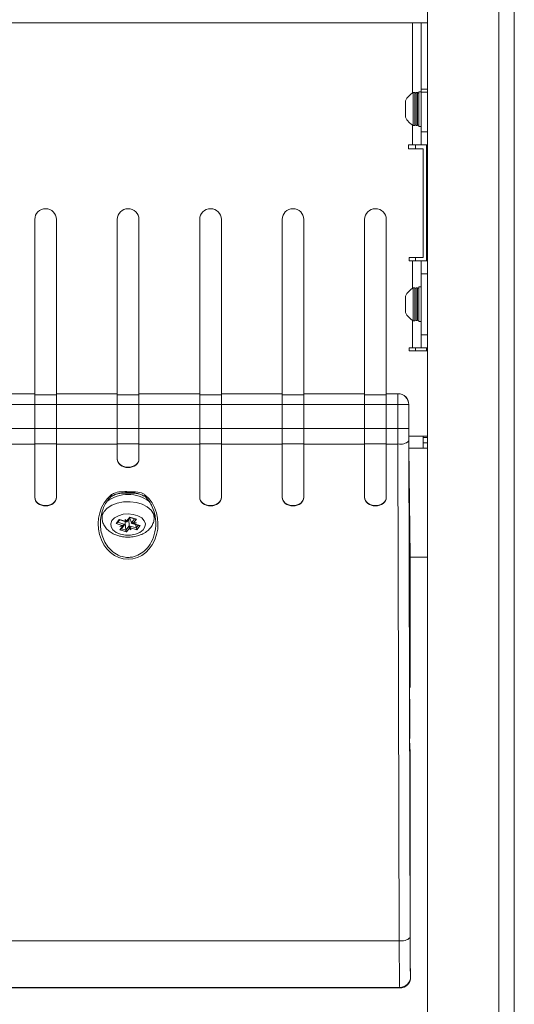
# Model space of a CAD drawing. Header units: millimetres. Extents: x 240 to 2023, y 154 to 1434.
# Tile 18 of 51: x 456 to 570, y 382 to 609. Entities that reach past the tile are written whole.
import ezdxf

# ---------------------------------------------------------------- set-up
doc = ezdxf.new("R2010")
doc.units = ezdxf.units.MM
doc.header["$LTSCALE"] = 7.5

msp = doc.modelspace()

# ---------------------------------------------------------------- linework, layer by layer
at = {"color": 7, "linetype": 'Continuous', "lineweight": 15}
for p, q in [((550, 637.16), (550, 208.96)), ((570, 188.96), (570, 637.16)), ((550, 607.86), (260, 607.86)), ((548.5, 607.86), (548.5, 592.62)), ((548.5, 591.91), (548.5, 592.62)), ((550, 592.62), (548.5, 592.62)), ((547.1, 591.81), (546.72, 591.81)), ((546.72, 584.21), (546.72, 591.81)), ((547.1, 584.21), (547.1, 591.81)), ((547.7, 591.79), (547.4, 591.79)), ((548.5, 592.01), (548, 592.01)), ((548, 584.01), (548, 592.01)), ((548.5, 591.91), (550, 591.91)), ((548.5, 591.91), (548.5, 582.76)), ((544.9, 586.11), (544.9, 589.91)), ((546.72, 584.21), (547.1, 584.21)), ((547.4, 584.24), (547.7, 584.24)), ((548, 584.01), (548.5, 584.01)), ((548.5, 582.76), (550, 582.76)), ((548.5, 579.76), (548.5, 582.76)), ((545.6, 579.76), (545.6, 578.86)), ((546.5, 579.76), (545.6, 579.76)), ((545.6, 578.86), (549, 578.86)), ((546.5, 579.76), (548.5, 579.76)), ((547.25, 578.86), (547.25, 579.76)), ((550, 579.76), (548.5, 579.76)), ((549, 553.76), (549, 578.86)), ((549.75, 553.01), (549.75, 579.76)), ((459.5, 562.55), (459.5, 522.4)), ((464.5, 522.4), (464.5, 562.55)), ((478.5, 562.55), (478.5, 522.4)), ((483.5, 522.4), (483.5, 562.55)), ((497.5, 562.55), (497.5, 522.4)), ((502.5, 522.4), (502.5, 562.55)), ((516.5, 562.55), (516.5, 522.4)), ((521.5, 522.4), (521.5, 562.55)), ((535.5, 562.55), (535.5, 522.4)), ((540.5, 522.4), (540.5, 562.55)), ((549, 553.76), (545.75, 553.76)), ((545.75, 553.76), (545.75, 553.01)), ((547.25, 553.01), (547.25, 553.76)), ((545.75, 553.01), (546.5, 553.01)), ((548.5, 553.01), (546.5, 553.01)), ((548.5, 550.01), (548.5, 553.01)), ((548.5, 553.01), (550, 553.01)), ((550, 550.01), (548.5, 550.01)), ((548.5, 536.01), (548.5, 550.01)), ((548.5, 547.01), (548, 547.01)), ((548, 539.01), (548, 547.01)), ((544.9, 541.11), (544.9, 544.91)), ((547.1, 546.81), (546.72, 546.81)), ((546.72, 539.21), (546.72, 546.81)), ((547.1, 539.21), (547.1, 546.81)), ((547.7, 546.79), (547.4, 546.79)), ((546.72, 539.21), (547.1, 539.21)), ((547.4, 539.24), (547.7, 539.24)), ((548, 539.01), (548.5, 539.01)), ((548.5, 533.01), (548.5, 536.01)), ((548.5, 536.01), (550, 536.01)), ((545.75, 533.01), (545.75, 532.26)), ((546.5, 533.01), (545.75, 533.01)), ((545.75, 532.26), (550, 532.26)), ((546.5, 533.01), (548.5, 533.01)), ((547.25, 532.26), (547.25, 533.01)), ((550, 533.01), (548.5, 533.01)), ((549.75, 532.26), (549.75, 533.01)), ((459.5, 522.4), (445.5, 522.4)), ((459.5, 519.94), (459.5, 522.4)), ((464.5, 522.15), (459.5, 522.15)), ((478.5, 522.4), (464.5, 522.4)), ((464.5, 522.4), (464.5, 519.94)), ((478.5, 519.94), (478.5, 522.4)), ((483.5, 522.15), (478.5, 522.15)), ((497.5, 522.4), (483.5, 522.4)), ((483.5, 522.4), (483.5, 519.94)), ((497.5, 519.94), (497.5, 522.4)), ((502.5, 522.15), (497.5, 522.15)), ((516.5, 522.4), (502.5, 522.4)), ((502.5, 522.4), (502.5, 519.94)), ((516.5, 519.94), (516.5, 522.4)), ((521.5, 522.15), (516.5, 522.15)), ((535.5, 522.4), (521.5, 522.4)), ((521.5, 522.4), (521.5, 519.94)), ((535.5, 519.94), (535.5, 522.4)), ((540.5, 522.15), (535.5, 522.15)), ((543.19, 522.4), (540.5, 522.4)), ((540.5, 522.4), (540.5, 519.94)), ((543.19, 519.94), (543.19, 522.4)), ((543.19, 522.4), (543.2, 522.4)), ((459.5, 519.94), (445.5, 519.94)), ((459.5, 514.4), (459.5, 519.94)), ((464.5, 519.94), (459.5, 519.94)), ((478.5, 519.94), (464.5, 519.94)), ((464.5, 519.94), (464.5, 514.4)), ((478.5, 514.4), (478.5, 519.94)), ((483.5, 519.94), (478.5, 519.94)), ((497.5, 519.94), (483.5, 519.94)), ((483.5, 519.94), (483.5, 514.4)), ((497.5, 514.4), (497.5, 519.94)), ((502.5, 519.94), (497.5, 519.94)), ((516.5, 519.94), (502.5, 519.94)), ((502.5, 519.94), (502.5, 514.4)), ((516.5, 514.4), (516.5, 519.94)), ((521.5, 519.94), (516.5, 519.94)), ((535.5, 519.94), (521.5, 519.94)), ((521.5, 519.94), (521.5, 514.4)), ((535.5, 514.4), (535.5, 519.94)), ((540.5, 519.94), (535.5, 519.94)), ((543.19, 519.94), (540.5, 519.94)), ((540.5, 519.94), (540.5, 514.4)), ((543.19, 514.4), (543.19, 519.94)), ((545.69, 519.9), (545.69, 514.35)), ((545.7, 519.9), (545.69, 519.9)), ((545.7, 512.4), (545.7, 519.9)), ((459.5, 514.4), (445.5, 514.4)), ((459.5, 510.81), (459.5, 514.4)), ((464.5, 514.39), (459.5, 514.39)), ((478.5, 514.4), (464.5, 514.4)), ((464.5, 514.4), (464.5, 510.81)), ((478.5, 510.81), (478.5, 514.4)), ((483.5, 514.39), (478.5, 514.39)), ((483.5, 514.4), (483.5, 510.81)), ((497.5, 514.4), (483.5, 514.4)), ((497.5, 510.81), (497.5, 514.4)), ((502.5, 514.39), (497.5, 514.39)), ((502.5, 514.4), (502.5, 510.81)), ((516.5, 514.4), (502.5, 514.4)), ((516.5, 510.81), (516.5, 514.4)), ((521.5, 514.39), (516.5, 514.39)), ((535.5, 514.4), (521.5, 514.4)), ((521.5, 514.4), (521.5, 510.81)), ((535.5, 510.81), (535.5, 514.4)), ((540.5, 514.39), (535.5, 514.39)), ((540.5, 514.4), (540.5, 510.81)), ((543.19, 514.4), (540.5, 514.4)), ((459.5, 510.81), (445.5, 510.81)), ((464.5, 510.88), (459.5, 510.88)), ((459.5, 498.51), (459.5, 510.81)), ((478.5, 510.81), (464.5, 510.81)), ((464.5, 510.81), (464.5, 498.51)), ((483.5, 510.88), (478.5, 510.88)), ((478.5, 507.32), (478.5, 510.81)), ((497.5, 510.81), (483.5, 510.81)), ((483.5, 510.81), (483.5, 507.32)), ((502.5, 510.88), (497.5, 510.88)), ((497.5, 498.51), (497.5, 510.81)), ((516.5, 510.81), (502.5, 510.81)), ((502.5, 510.81), (502.5, 498.51)), ((521.5, 510.88), (516.5, 510.88)), ((516.5, 498.51), (516.5, 510.81)), ((535.5, 510.81), (521.5, 510.81)), ((521.5, 510.81), (521.5, 498.51)), ((540.5, 510.88), (535.5, 510.88)), ((535.5, 498.51), (535.5, 510.81)), ((543.19, 510.81), (540.5, 510.81)), ((540.5, 510.81), (540.5, 498.51)), ((543.49, 396.34), (543.19, 510.81)), ((545.69, 511.52), (545.99, 397.04)), ((549, 509.88), (549, 512.64)), ((550, 512.64), (549, 512.64)), ((550, 512.31), (549, 512.31)), ((550, 511.07), (549, 511.07)), ((545.99, 484.88), (545.71, 510.03)), ((550, 509.88), (549, 509.88)), ((475, 495.4), (475, 493.83)), ((478.23, 492.49), (478.98, 493.44)), ((479.66, 492.07), (478.23, 492.49)), ((478.58, 492.69), (479.09, 493.33)), ((478.98, 493.44), (480.41, 493.01)), ((479.07, 493.34), (480.51, 492.91)), ((480.41, 492.94), (480.25, 492.29)), ((480.33, 493.43), (480.69, 493.07)), ((480.41, 493.01), (480.33, 493.43)), ((480.33, 493.43), (480.4, 493.33)), ((480.34, 492.64), (480.47, 490.99)), ((480.66, 493.07), (480.4, 493.33)), ((480.4, 493.33), (480.45, 493.02)), ((480.67, 492.92), (480.4, 493.33)), ((480.69, 493.07), (481.39, 493.95)), ((480.77, 492.92), (481.5, 493.84)), ((481.14, 493.4), (481.26, 491.99)), ((481.39, 493.95), (482.93, 493.49)), ((481.42, 493.75), (481.75, 492.61)), ((481.48, 493.85), (482.67, 493.49)), ((481.95, 492.53), (482.73, 492.63)), ((482.06, 492.44), (483.5, 492.01)), ((482.93, 493.49), (482.23, 492.61)), ((482.23, 492.61), (482.92, 492.66)), ((482.73, 492.63), (482.24, 492.59)), ((482.31, 492.47), (482.73, 492.63)), ((482.92, 492.66), (482.33, 492.44)), ((482.33, 492.44), (483.76, 492.01)), ((482.92, 492.66), (482.73, 492.63)), ((487, 493.83), (487, 494.66)), ((479.07, 491.01), (479.76, 491.89)), ((480.6, 490.55), (479.07, 491.01)), ((479.08, 491.84), (479.66, 492.07)), ((479.76, 491.89), (479.08, 491.84)), ((479.08, 491.84), (479.26, 491.89)), ((480.04, 492.12), (479.26, 491.89)), ((479.68, 492.05), (479.26, 491.89)), ((479.26, 491.89), (479.75, 491.92)), ((479.41, 491.21), (480.16, 492.15)), ((480.47, 490.99), (481.26, 491.99)), ((481.3, 491.43), (480.6, 490.55)), ((481.26, 491.99), (482.87, 491.51)), ((481.66, 491.07), (481.3, 491.43)), ((481.33, 491.74), (481.6, 491.19)), ((481.34, 491.45), (481.6, 491.19)), ((481.6, 491.19), (481.54, 491.49)), ((483.01, 491.06), (481.58, 491.49)), ((481.58, 491.49), (481.66, 491.07)), ((481.66, 491.07), (481.6, 491.19)), ((482.82, 492.22), (482.87, 491.51)), ((483.76, 492.01), (483.01, 491.06)), ((550, 484.77), (545.99, 484.77)), ((546, 454.74), (546, 482.52)), ((546, 454.74), (545.86, 454.47)), ((545.86, 452.72), (545.86, 453.19)), ((545.87, 452), (545.89, 451.95)), ((545.89, 443.17), (545.89, 451.95)), ((545.89, 441.31), (545.89, 441.9)), ((545.9, 440.59), (546, 440.39)), ((546, 398.12), (546, 440.39)), ((543.49, 396.34), (266.51, 396.34)), ((546.11, 388.45), (546.08, 388.63)), ((546.09, 388.08), (546.11, 387.95)), ((546.11, 387.95), (546.11, 388.45)), ((543.61, 385.45), (266.39, 385.45)), ((543.59, 385.58), (266.41, 385.58)), ((543.61, 385.45), (543.59, 385.58))]:
    msp.add_line(p, q, dxfattribs=at)
at = {"color": 106, "linetype": 'Continuous', "lineweight": 15}
for p, q in [((566.4, 637.16), (566.4, 192.56)), ((546.5, 607.86), (546.5, 591.69)), ((547.4, 584.24), (547.4, 591.79)), ((547.7, 584.24), (547.7, 591.79)), ((546.5, 584.34), (546.5, 579.76)), ((546.5, 553.01), (546.5, 546.69)), ((547.4, 539.24), (547.4, 546.79)), ((547.7, 539.24), (547.7, 546.79)), ((546.5, 539.34), (546.5, 533.01)), ((545.7, 512.64), (549, 512.64)), ((549, 509.88), (545.71, 509.88)), ((478.65, 492.77), (480.25, 492.29)), ((481.75, 492.61), (482.49, 493.55)), ((479.48, 491.29), (480.47, 490.99)), ((482.87, 491.51), (483.32, 492.07))]:
    msp.add_line(p, q, dxfattribs=at)
at = {"color": 106, "linetype": 'Continuous', "lineweight": 15, "flags": 128}
msp.add_lwpolyline([(475, 493.83), (475.05, 494.34), (475.45, 495.23), (476.19, 496.04), (477.23, 496.7), (478.51, 497.19), (479.95, 497.47), (481.45, 497.51), (482.92, 497.33), (484.28, 496.92), (485.42, 496.32), (486.29, 495.57), (486.83, 494.7), (487, 493.85)], dxfattribs=at)
at = {"color": 7, "linetype": 'Continuous', "lineweight": 15, "flags": 128}
msp.add_lwpolyline([(479.25, 490.04), (480.39, 489.82), (481.58, 489.82), (482.72, 490.03), (483.71, 490.44), (484.45, 491.01), (484.89, 491.69), (484.99, 492.43), (484.73, 493.14), (484.13, 493.78), (483.26, 494.28), (482.19, 494.6), (481.01, 494.71), (479.83, 494.61), (478.76, 494.29), (477.88, 493.8), (477.28, 493.16), (477.01, 492.45), (477.09, 491.71), (477.52, 491.03), (478.26, 490.45), (479.25, 490.04)], dxfattribs=at)
at = {"color": 7, "linetype": 'Continuous', "lineweight": 15}
for centre, radius, start, end in [((548.78, 588.01), 4.32, 118.5238, 153.9402), ((547.4, 591.49), 0.3, 90, 180), ((547.7, 591.49), 0.3, 0, 90), ((548.78, 588.01), 4.32, 206.0598, 241.4762), ((547.4, 584.54), 0.3, 180, 270), ((547.7, 584.54), 0.3, 270, 0), ((462, 562.55), 2.5, 0, 180), ((481, 562.55), 2.5, 0, 180), ((500, 562.55), 2.5, 0, 180), ((519, 562.55), 2.5, 0, 180), ((538, 562.55), 2.5, 0, 180), ((548.78, 543.01), 4.32, 118.5238, 153.9402), ((547.4, 546.49), 0.3, 90, 180), ((547.7, 546.49), 0.3, 0, 90), ((548.78, 543.01), 4.32, 206.0598, 241.4762), ((547.4, 539.54), 0.3, 180, 270), ((547.7, 539.54), 0.3, 270, 0), ((543.19, 519.9), 2.5, 359.9992, 89.9987), ((543.8, 483.37), 36.58, 87.0416, 90.9587), ((543.8, 477.84), 36.57, 87.0409, 90.9594), ((543.76, 513.61), 2.85, 258.6354, 312.7818), ((481.01, 489.97), 9.68, 76.7832, 110.1721), ((481, 491.03), 8.14, 52.9394, 126.9062), ((480.4, 493.14), 0.126, 273.8964, 293.6158), ((480.66, 493.16), 0.0887, 268.0477, 291.7921), ((482.32, 492.63), 0.0915, 188.3607, 200.3198), ((482.44, 492.54), 0.15, 209.8881, 223.9995), ((479.7, 492.1), 0.0557, 222.5664, 250.2665), ((480.27, 491.98), 0.515, 186.2234, 189.9577), ((481.25, 491.55), 0.132, 291.3277, 309.4226), ((481.57, 491.61), 0.118, 253.6081, 274.1602), ((544.05, 399.14), 2.85, 258.6345, 312.7826), ((543.59, 388.08), 2.5, 269.9921, 359.9313)]:
    msp.add_arc(centre, radius, start, end, dxfattribs=at)
at = {"color": 106, "linetype": 'Continuous', "lineweight": 15}
for centre, radius, start, end in [((477.48, 499.29), 0.514, 209.654, 255.6982), ((484.52, 499.29), 0.51, 284.0299, 330.486)]:
    msp.add_arc(centre, radius, start, end, dxfattribs=at)
at = {"color": 7, "linetype": 'Continuous', "lineweight": 15}
for centre, major_axis, ratio, start_param, end_param in [((543.2, 519.9), (2.5, 0), 0.999962, 0, 1.570796), ((543.27, 514.19), (0, 12), 0.006909, 1.553343, 1.855871), ((545.77, 514.19), (0, 9.5), 0.008727, 1.553343, 1.855871), ((545.72, 512.4), (0, 3), 0.008727, 1.570796, 2.478368), ((481, 507.39), (2.5, 0), 0.779636, 3.141593, 6.283185), ((481, 507.32), (2.5, 0), 0.779636, 3.141593, 6.283185), ((462, 498.58), (2.5, 0), 0.779662, 3.141593, 6.283185), ((462, 498.51), (2.5, 0), 0.779662, 3.141593, 6.283185), ((481, 492.38), (0, 8.14), 0.846327, 0.613429, 5.669756), ((500, 498.58), (2.5, 0), 0.779662, 3.141593, 6.283185), ((500, 498.51), (2.5, 0), 0.779662, 3.141593, 6.283185), ((519, 498.58), (2.5, 0), 0.779662, 3.141593, 6.283185), ((519, 498.51), (2.5, 0), 0.779662, 3.141593, 6.283185), ((538, 498.58), (2.5, 0), 0.779636, 3.141593, 6.283185), ((538, 498.51), (2.5, 0), 0.779636, 3.141593, 6.283185), ((478.23, 492.73), (0.395, 0.125), 0.552458, 4.539848, 5.600247), ((478.98, 493.68), (-0.107, 0.341), 0.256631, 2.253735, 2.969051), ((480.87, 493.11), (0.454, 0.129), 0.402813, 2.989913, 4.306687), ((480.91, 493.05), (0.457, 0.014), 0.318569, 3.189762, 4.143272), ((480.44, 492.94), (0.25, 0.079), 0.625472, 5.645359, 6.598869), ((480.47, 493.03), (0.306, -0.089), 0.423325, 5.856775, 7.17355), ((481.39, 494.19), (-0.107, 0.341), 0.256631, 2.253735, 2.969051), ((482.01, 492.57), (0.394, 0.017), 0.108765, 0.967035, 2.283809), ((482.14, 492.73), (0.395, 0.125), 0.552458, 3.126131, 3.223073), ((481.88, 492.81), (0.499, -0.336), 0.419709, 4.749182, 6.065956), ((482.02, 492.47), (0.323, 0.102), 0.222086, 0.744237, 1.697747), ((481.85, 492.76), (0.493, -0.266), 0.301012, 5.07509, 6.028601), ((482.93, 493.73), (0.395, 0.125), 0.552458, 3.824531, 4.539848), ((479.07, 491.25), (0.395, 0.125), 0.552458, 4.539848, 5.600247), ((480.12, 492.17), (0.518, 0.153), 0.12288, 1.295842, 2.612616), ((480.14, 492.07), (0.499, 0.051), 0.122334, 1.760168, 2.713679), ((479.98, 492.36), (0.279, 0.426), 0.384384, 3.425561, 4.379072), ((479.98, 492.41), (0.304, 0.494), 0.507259, 3.423232, 4.740006), ((479.85, 492.25), (0.395, 0.125), 0.552458, 5.856622, 5.953564), ((480.6, 490.79), (-0.107, 0.341), 0.256631, 0.840018, 2.253735), ((481.52, 491.95), (0.195, 0.532), 0.450271, 1.704418, 3.021192), ((481.39, 491.78), (-0.107, 0.341), 0.256631, 0.840018, 0.936961), ((481.13, 491.86), (0.443, -0.406), 0.270669, 0.205064, 1.521839), ((481.56, 491.89), (0.205, 0.451), 0.335061, 2.063821, 3.017331), ((481.08, 491.79), (0.453, -0.316), 0.190925, 0.190323, 1.143833), ((483.01, 491.3), (-0.107, 0.341), 0.256631, 0.840018, 2.253735), ((483.76, 492.25), (0.395, 0.125), 0.552458, 3.824531, 4.539848), ((545.97, 482.52), (0, 3), 0.008727, 4.712389, 5.61996), ((545.86, 453.47), (0, 1), 0.008727, 0.017453, 1.855871), ((545.87, 453), (0, 1), 0.008727, 1.855871, 3.124139), ((545.89, 442.18), (0, 1), 0.008727, 0.167076, 1.855871), ((545.9, 441.59), (0, 1), 0.008727, 1.855871, 3.124139), ((546.08, 398.12), (0, 9.5), 0.008727, 1.570796, 3.089233), ((543.59, 400.56), (0, 15), 0.007272, 1.855871, 3.089233), ((546.09, 400.56), (0, 12.5), 0.008727, 1.855871, 3.089233), ((543.61, 387.95), (-0.41, 2.47), 0.998592, 2.976816, 4.547156)]:
    msp.add_ellipse(centre, major_axis=major_axis, ratio=ratio, start_param=start_param, end_param=end_param, dxfattribs=at)
for points, knots in [([(477.03, 499.03), (477.08, 499.07), (477.39, 499.32), (478.27, 499.71), (479.84, 499.88), (481.72, 499.8), (483.31, 499.81), (484.39, 499.43), (484.77, 499.17), (484.96, 499.03)], [0, 0, 0, 0, 0.023218, 0.146741, 0.343822, 0.587291, 0.833027, 0.913723, 1, 1, 1, 1]), ([(477.35, 498.79), (477.35, 498.79), (477.47, 498.9), (477.86, 499.12), (478.6, 499.39), (479.67, 499.5), (480.98, 499.41), (482.19, 499.53), (482.95, 499.4), (483.18, 499.37)], [0, 0, 0, 0, 0.0010702, 0.0826588, 0.2233918, 0.3965276, 0.6152365, 0.883926, 1, 1, 1, 1]), ([(483.18, 499.37), (483.29, 499.35), (483.68, 499.31), (484.2, 499.11), (484.53, 498.86), (484.64, 498.78)], [0, 0, 0, 0, 0.196671, 0.745403, 1, 1, 1, 1]), ([(477.32, 498.91), (477.07, 498.67), (476.17, 497.82), (475.11, 495.91), (474.48, 493.12), (474.69, 490.59), (475.42, 488.54), (476.37, 486.96), (477.77, 485.61), (479.44, 484.82), (480.87, 484.63), (482.26, 484.76), (483.72, 485.32), (485.23, 486.5), (486.49, 488.26), (487.35, 490.68), (487.49, 493.66), (486.67, 496.52), (485.45, 498.21), (484.75, 498.84), (484.67, 498.91)], [0, 0, 0, 0, 0.028054, 0.100996, 0.174948, 0.262493, 0.307277, 0.353752, 0.412823, 0.462865, 0.500099, 0.526978, 0.574666, 0.62352, 0.680727, 0.750003, 0.832687, 0.923745, 0.990633, 1, 1, 1, 1]), ([(475.01, 493.83), (475.03, 493.5), (475.07, 492.84), (475.51, 491.9), (476.17, 491.07), (477.06, 490.38), (477.93, 489.94), (478.5, 489.75), (478.67, 489.7)], [0, 0, 0, 0, 0.16812, 0.346208, 0.525805, 0.714406, 0.914623, 1, 1, 1, 1]), ([(478.67, 489.7), (478.92, 489.63), (479.59, 489.45), (480.77, 489.33), (482.17, 489.41), (483.52, 489.72), (484.72, 490.24), (485.69, 490.94), (486.42, 491.78), (486.85, 492.72), (487.04, 493.44), (486.99, 493.82), (486.98, 493.86)], [0, 0, 0, 0, 0.068144, 0.189523, 0.31121, 0.434367, 0.560212, 0.674576, 0.782748, 0.885699, 0.986289, 1, 1, 1, 1]), ([(480.67, 492.92), (480.68, 492.9), (480.69, 492.89), (480.7, 492.88), (480.7, 492.88)], [0, 0, 0, 0, 0.9776304, 1, 1, 1, 1]), ([(480.7, 492.88), (480.7, 492.88), (480.7, 492.88), (480.71, 492.87), (480.73, 492.87), (480.73, 492.89), (480.74, 492.89)], [0, 0, 0, 0, 0.012905, 0.252929, 0.689945, 1, 1, 1, 1]), ([(481.87, 492.53), (481.87, 492.53), (481.85, 492.53), (481.82, 492.54), (481.78, 492.56), (481.76, 492.58), (481.75, 492.59)], [0, 0, 0, 0, 0.012913, 0.2528, 0.689812, 1, 1, 1, 1]), ([(481.95, 492.53), (481.92, 492.53), (481.89, 492.53), (481.87, 492.53), (481.87, 492.53)], [0, 0, 0, 0, 0.977588, 1, 1, 1, 1]), ([(480.04, 492.12), (480.07, 492.13), (480.1, 492.14), (480.13, 492.16), (480.13, 492.16)], [0, 0, 0, 0, 0.977644, 1, 1, 1, 1]), ([(480.13, 492.16), (480.13, 492.16), (480.14, 492.17), (480.17, 492.19), (480.21, 492.22), (480.23, 492.25), (480.24, 492.27)], [0, 0, 0, 0, 0.012937, 0.252827, 0.689854, 1, 1, 1, 1]), ([(481.3, 491.81), (481.3, 491.81), (481.29, 491.82), (481.28, 491.85), (481.27, 491.91), (481.26, 491.95), (481.26, 491.96)], [0, 0, 0, 0, 0.012839, 0.252768, 0.689748, 1, 1, 1, 1]), ([(481.33, 491.74), (481.32, 491.76), (481.31, 491.78), (481.3, 491.81), (481.3, 491.81)], [0, 0, 0, 0, 0.9775349, 1, 1, 1, 1])]:
    msp.add_open_spline(points, degree=3, knots=knots, dxfattribs=at)

doc.saveas('drawing.dxf')
